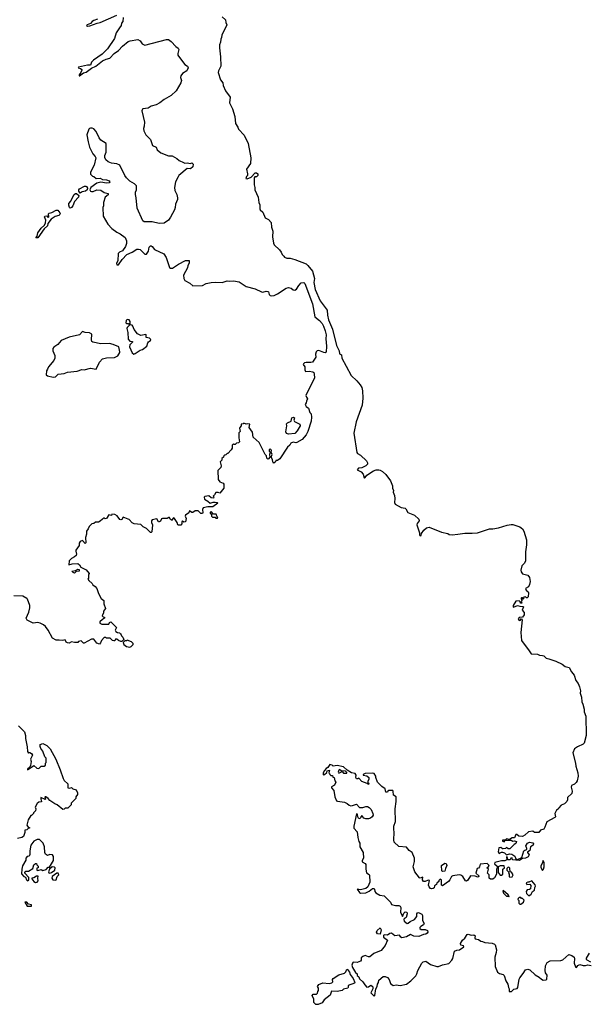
# Model space of a CAD drawing. Extents: x 1985742 to 2252716, y 78271 to 266492.
# Tile 127 of 250: x 2092597 to 2099721, y 179362 to 191708. Entities that reach past the tile are written whole.
import ezdxf

# ---------------------------------------------------------------- set-up
doc = ezdxf.new("R2010")
doc.units = 0

msp = doc.modelspace()

# ---------------------------------------------------------------- linework, layer by layer
at = {"layer": '0CON10XD'}
for points in [[(2093894, 191734), (2093890, 191685), (2093874, 191665), (2093866, 191635), (2093849, 191605), (2093806, 191545), (2093785, 191474), (2093697, 191345), (2093628, 191275), (2093521, 191199), (2093498, 191175), (2093482, 191138), (2093445, 191140), (2093333, 191115), (2093330, 191105), (2093358, 191098), (2093373, 191085), (2093376, 191074), (2093362, 191048), (2093341, 191015), (2093340, 191005), (2093345, 191004), (2093395, 191040), (2093428, 191052), (2093498, 191102), (2093550, 191125), (2093635, 191194), (2093680, 191215), (2093725, 191224), (2093780, 191285), (2093835, 191322), (2093883, 191375), (2093955, 191434), (2093982, 191445), (2094075, 191461), (2094107, 191445), (2094130, 191405), (2094165, 191391), (2094435, 191462), (2094460, 191460), (2094496, 191436), (2094552, 191372), (2094582, 191352), (2094591, 191335), (2094577, 191285), (2094580, 191265), (2094648, 191168), (2094667, 191145), (2094698, 191125), (2094706, 191104), (2094689, 191065), (2094635, 191033), (2094617, 191005), (2094611, 190985), (2094622, 190945), (2094616, 190915), (2094559, 190815), (2094495, 190759), (2094405, 190706), (2094354, 190666), (2094305, 190641), (2094245, 190624), (2094205, 190599), (2094141, 190589), (2094134, 190585), (2094127, 190565), (2094160, 190425), (2094157, 190375), (2094149, 190345), (2094153, 190315), (2094175, 190263), (2094235, 190208), (2094260, 190130), (2094305, 190108), (2094318, 190075), (2094365, 190040), (2094461, 190001), (2094505, 190002), (2094567, 189967), (2094595, 189944), (2094648, 189918), (2094665, 189909), (2094695, 189912), (2094735, 189907), (2094755, 189912), (2094768, 189895), (2094766, 189864), (2094735, 189837), (2094695, 189842), (2094592, 189755), (2094582, 189738), (2094550, 189675), (2094536, 189604), (2094541, 189565), (2094566, 189515), (2094574, 189475), (2094572, 189455), (2094547, 189395), (2094546, 189355), (2094537, 189323), (2094488, 189232), (2094461, 189195), (2094405, 189158), (2094345, 189154), (2094255, 189172), (2094155, 189174), (2094138, 189185), (2094067, 189345), (2094057, 189475), (2094048, 189515), (2094048, 189545), (2094062, 189575), (2094060, 189625), (2094035, 189650), (2093975, 189682), (2093934, 189724), (2093912, 189755), (2093853, 189883), (2093815, 189902), (2093745, 189910), (2093705, 189924), (2093675, 189952), (2093665, 189980), (2093664, 190006), (2093682, 190048), (2093680, 190155), (2093615, 190198), (2093594, 190225), (2093556, 190305), (2093525, 190340), (2093505, 190350), (2093485, 190350), (2093470, 190345), (2093462, 190335), (2093439, 190265), (2093454, 190175), (2093472, 190112), (2093515, 190028), (2093544, 189994), (2093550, 189975), (2093530, 189885), (2093482, 189795), (2093483, 189773), (2093510, 189745), (2093525, 189742), (2093555, 189717), (2093605, 189720), (2093635, 189706), (2093685, 189700), (2093716, 189686), (2093726, 189675), (2093716, 189664), (2093685, 189657), (2093615, 189672), (2093561, 189659), (2093487, 189605), (2093476, 189575), (2093485, 189557), (2093495, 189552), (2093518, 189555), (2093565, 189574), (2093615, 189572), (2093655, 189543), (2093707, 189527), (2093707, 189513), (2093666, 189484), (2093648, 189415), (2093648, 189375), (2093638, 189355), (2093642, 189245), (2093700, 189145), (2093751, 189091), (2093814, 189044), (2093854, 189024), (2093916, 188976), (2093934, 188935), (2093934, 188904), (2093924, 188865), (2093885, 188811), (2093845, 188793), (2093832, 188778), (2093826, 188685), (2093811, 188655), (2093815, 188636), (2093836, 188635), (2093879, 188701), (2093941, 188765), (2094006, 188794), (2094065, 188830), (2094085, 188833), (2094105, 188826), (2094165, 188769), (2094185, 188770), (2094212, 188805), (2094218, 188855), (2094235, 188872), (2094245, 188872), (2094258, 188865), (2094286, 188826), (2094401, 188771), (2094430, 188725), (2094473, 188603), (2094485, 188592), (2094512, 188592)], [(2093573, 191713), (2093525, 191699), (2093505, 191685), (2093485, 191661), (2093442, 191645), (2093434, 191635), (2093446, 191626), (2093475, 191630), (2093567, 191665), (2093605, 191673), (2093815, 191767)], [(2095133, 191745), (2095176, 191706), (2095179, 191675), (2095192, 191645), (2095130, 191515), (2095127, 191485), (2095117, 191465), (2095114, 191425), (2095102, 191395), (2095100, 191355), (2095114, 191244), (2095117, 191125), (2095086, 191065), (2095084, 191045), (2095113, 190955), (2095141, 190915), (2095146, 190885), (2095174, 190815), (2095234, 190735), (2095227, 190667), (2095261, 190591), (2095292, 190495), (2095300, 190405), (2095331, 190361), (2095337, 190335), (2095409, 190259), (2095458, 190155), (2095493, 189975), (2095490, 189905), (2095438, 189835), (2095452, 189775), (2095450, 189755), (2095438, 189742), (2095430, 189715), (2095445, 189714), (2095497, 189733), (2095545, 189788), (2095565, 189790), (2095580, 189775), (2095580, 189755), (2095565, 189740), (2095543, 189737), (2095533, 189727), (2095534, 189636), (2095544, 189605), (2095544, 189575), (2095586, 189485), (2095593, 189415), (2095606, 189385), (2095606, 189335), (2095610, 189325), (2095644, 189294), (2095671, 189225), (2095715, 189202), (2095746, 189165), (2095751, 189105), (2095768, 189058), (2095764, 188984), (2095776, 188905), (2095785, 188884), (2095853, 188824), (2095874, 188794), (2095884, 188764), (2095908, 188745), (2095915, 188730), (2095945, 188718), (2095985, 188718), (2096045, 188702), (2096185, 188646), (2096208, 188628), (2096267, 188555), (2096292, 188465), (2096283, 188415), (2096300, 188325), (2096363, 188183), (2096449, 188065), (2096453, 188005), (2096465, 187945), (2096516, 187826), (2096567, 187625), (2096601, 187555), (2096605, 187520), (2096628, 187505), (2096632, 187465), (2096685, 187365), (2096748, 187245), (2096821, 187181), (2096861, 187131), (2096882, 187095), (2096893, 187055), (2096896, 186964), (2096888, 186875), (2096811, 186665), (2096783, 186525), (2096821, 186281), (2096829, 186269), (2096865, 186247), (2096941, 186175), (2096955, 186152), (2096954, 186135), (2096935, 186116), (2096885, 186089), (2096842, 186085), (2096823, 186065), (2096875, 186039), (2096898, 186008), (2096911, 185965), (2096915, 185958), (2096925, 185968), (2096945, 185999), (2097029, 186051), (2097065, 186065), (2097095, 186065), (2097115, 186059), (2097143, 186043), (2097186, 186006), (2097241, 185925), (2097267, 185865), (2097269, 185835), (2097281, 185805), (2097277, 185785), (2097294, 185744), (2097297, 185705), (2097291, 185655), (2097300, 185635), (2097375, 185591), (2097425, 185583), (2097436, 185575), (2097461, 185531), (2097545, 185495), (2097596, 185445), (2097600, 185425), (2097577, 185393), (2097573, 185375), (2097608, 185275), (2097605, 185250), (2097615, 185238), (2097625, 185240), (2097633, 185267), (2097662, 185308), (2097695, 185336), (2097725, 185345), (2097883, 185283), (2097959, 185265), (2097977, 185255), (2098015, 185251), (2098085, 185256), (2098175, 185272), (2098265, 185269), (2098334, 185276), (2098485, 185325), (2098525, 185325), (2098595, 185337), (2098705, 185372), (2098755, 185380), (2098775, 185380), (2098865, 185351), (2098897, 185325), (2098914, 185295), (2098945, 185185), (2098948, 185125), (2098935, 185035), (2098932, 184925), (2098920, 184895), (2098888, 184862), (2098874, 184804), (2098878, 184785), (2098895, 184762), (2098965, 184742), (2098985, 184715), (2098993, 184665), (2098985, 184628), (2098971, 184599), (2098936, 184575), (2098944, 184554), (2098966, 184536), (2098972, 184522), (2098967, 184473), (2098955, 184460), (2098945, 184460), (2098935, 184470), (2098912, 184468), (2098905, 184440), (2098898, 184458), (2098885, 184460), (2098880, 184455), (2098880, 184445), (2098890, 184435), (2098890, 184425), (2098880, 184415), (2098888, 184392), (2098872, 184392), (2098868, 184408), (2098855, 184420), (2098815, 184417), (2098780, 184365), (2098780, 184345), (2098785, 184342), (2098835, 184362), (2098865, 184353), (2098902, 184352), (2098910, 184345), (2098894, 184305), (2098919, 184275), (2098916, 184244), (2098895, 184218), (2098855, 184211), (2098844, 184195), (2098855, 184175), (2098870, 184180), (2098885, 184198), (2098892, 184182), (2098877, 184025), (2098883, 183923), (2098982, 183795), (2099005, 183755), (2099083, 183753), (2099111, 183741), (2099145, 183738), (2099165, 183730), (2099192, 183702), (2099225, 183696), (2099315, 183665), (2099395, 183626), (2099430, 183600), (2099483, 183585), (2099512, 183532), (2099545, 183491), (2099563, 183423), (2099592, 183385), (2099612, 183345), (2099624, 183295), (2099620, 183265), (2099637, 183213), (2099639, 183155), (2099654, 183125), (2099668, 183065), (2099669, 183029), (2099690, 182975), (2099693, 182735), (2099668, 182635), (2099657, 182623), (2099585, 182590), (2099550, 182565), (2099527, 182515), (2099561, 182385), (2099565, 182349), (2099591, 182265), (2099592, 182225), (2099580, 182165), (2099570, 182145), (2099547, 182123), (2099510, 182105), (2099508, 182085), (2099520, 182035), (2099516, 182005), (2099460, 181955), (2099462, 181925), (2099452, 181905), (2099423, 181877), (2099382, 181858), (2099350, 181825), (2099342, 181808), (2099324, 181795), (2099300, 181755), (2099308, 181715), (2099302, 181705), (2099201, 181649), (2099178, 181582), (2099162, 181558), (2099124, 181546), (2099102, 181518), (2099048, 181518), (2099025, 181532), (2098973, 181527), (2098927, 181483), (2098895, 181466), (2098852, 181472), (2098825, 181492), (2098815, 181492), (2098795, 181448), (2098765, 181449), (2098735, 181430), (2098695, 181438), (2098680, 181420), (2098645, 181420), (2098645, 181410), (2098665, 181400), (2098680, 181420), (2098695, 181422), (2098755, 181422), (2098775, 181410), (2098795, 181412), (2098820, 181405), (2098813, 181377), (2098790, 181365), (2098737, 181313), (2098715, 181310), (2098695, 181330), (2098682, 181318), (2098655, 181310), (2098645, 181310), (2098625, 181330), (2098600, 181325), (2098593, 181275), (2098604, 181254), (2098635, 181272), (2098645, 181272), (2098673, 181263), (2098695, 181238), (2098735, 181248), (2098764, 181244), (2098799, 181219), (2098815, 181188), (2098835, 181180), (2098887, 181203), (2098914, 181286), (2098924, 181296), (2098950, 181305), (2098952, 181315), (2098940, 181350), (2098959, 181385), (2098984, 181396), (2099025, 181389), (2099036, 181375), (2099031, 181359), (2098998, 181335), (2098989, 181291), (2098958, 181272), (2098958, 181265), (2098981, 181235), (2098967, 181213), (2098935, 181196), (2098898, 181192), (2098865, 181168), (2098855, 181167), (2098770, 181175), (2098765, 181200), (2098750, 181195), (2098742, 181175), (2098714, 181174), (2098710, 181205), (2098695, 181210), (2098700, 181175), (2098675, 181162), (2098635, 181160), (2098551, 181139), (2098547, 181125), (2098580, 181095), (2098580, 181075), (2098570, 181055), (2098572, 180995), (2098545, 180950), (2098525, 180930), (2098495, 180930), (2098480, 180945), (2098480, 180985), (2098460, 181005), (2098470, 181055), (2098450, 181075), (2098468, 181082), (2098480, 181105), (2098455, 181128), (2098365, 181120), (2098358, 181085), (2098345, 181070), (2098330, 181065), (2098312, 181005), (2098350, 180975), (2098350, 180965), (2098335, 180958), (2098305, 180968), (2098245, 180973), (2098210, 180920), (2098195, 180906), (2098182, 180912), (2098147, 180965), (2098125, 180980), (2098105, 180986), (2098025, 180974), (2098006, 180964), (2097988, 180922), (2097969, 180901), (2097895, 180850), (2097880, 180855), (2097880, 180925), (2097865, 180930), (2097850, 180915), (2097848, 180902), (2097825, 180880), (2097820, 180865), (2097794, 180846), (2097788, 180825), (2097776, 180814), (2097755, 180811), (2097745, 180816), (2097725, 180835), (2097717, 180855), (2097730, 180915), (2097715, 180917), (2097678, 180902), (2097655, 180902), (2097644, 180925), (2097647, 180957), (2097616, 180944), (2097605, 180949), (2097548, 181025), (2097527, 181085), (2097545, 181155), (2097544, 181194), (2097516, 181265), (2097475, 181289), (2097442, 181332), (2097345, 181341), (2097289, 181395), (2097284, 181424), (2097289, 181515), (2097283, 181557)], [(2093227, 189347), (2093219, 189355), (2093212, 189382), (2093214, 189405), (2093239, 189431), (2093244, 189455), (2093281, 189515), (2093295, 189529), (2093308, 189529), (2093336, 189506), (2093333, 189485), (2093283, 189427), (2093261, 189375), (2093245, 189354), (2093227, 189347)], [(2093355, 189533), (2093339, 189559), (2093338, 189575), (2093345, 189589), (2093407, 189623), (2093425, 189622), (2093434, 189615), (2093448, 189595), (2093443, 189577), (2093420, 189560), (2093380, 189550), (2093355, 189533)], [(2092825, 188973), (2092800, 188975), (2092814, 188996), (2092823, 189035), (2092865, 189096), (2092908, 189132), (2092920, 189160), (2092922, 189195), (2092907, 189235), (2092913, 189245), (2092937, 189247), (2092955, 189230), (2092960, 189235), (2092959, 189275), (2092965, 189283), (2092999, 189291), (2093055, 189322), (2093075, 189322), (2093101, 189285), (2093104, 189275), (2093098, 189265), (2093085, 189254), (2093041, 189239), (2092991, 189209), (2092949, 189151), (2092944, 189125), (2092902, 189088), (2092825, 188973)], [(2094512, 188592), (2094586, 188644), (2094675, 188690), (2094718, 188688), (2094720, 188655), (2094702, 188628), (2094698, 188595), (2094650, 188505), (2094652, 188462), (2094665, 188438), (2094728, 188405), (2094765, 188371), (2094885, 188376), (2094931, 188399), (2094995, 188411), (2095055, 188418), (2095135, 188411), (2095195, 188432), (2095225, 188428), (2095275, 188434), (2095345, 188420), (2095435, 188364), (2095545, 188334), (2095625, 188294), (2095645, 188290), (2095685, 188303), (2095705, 188302), (2095714, 188295), (2095721, 188261), (2095735, 188249), (2095755, 188246), (2095785, 188252), (2095825, 188271), (2095935, 188343), (2095965, 188351), (2096000, 188340), (2096025, 188320), (2096045, 188316), (2096065, 188329), (2096095, 188376), (2096125, 188407), (2096155, 188411), (2096169, 188399), (2096267, 188145), (2096294, 187984), (2096355, 187935), (2096385, 187898), (2096405, 187864), (2096425, 187807), (2096435, 187755), (2096431, 187705), (2096441, 187615), (2096435, 187541), (2096425, 187533), (2096406, 187534), (2096345, 187560), (2096322, 187558), (2096310, 187545), (2096302, 187515), (2096308, 187475), (2096264, 187415), (2096245, 187408), (2096185, 187412), (2096164, 187406), (2096152, 187395), (2096150, 187385), (2096171, 187355), (2096170, 187320), (2096179, 187299), (2096222, 187302), (2096268, 187292), (2096280, 187285), (2096288, 187268), (2096292, 187215), (2096194, 187025), (2096183, 186995), (2096188, 186975), (2096202, 186955), (2096188, 186925), (2096187, 186905), (2096172, 186885), (2096185, 186860), (2096216, 186836), (2096230, 186785), (2096247, 186765), (2096254, 186725), (2096250, 186675), (2096206, 186545), (2096185, 186502), (2096134, 186446), (2096070, 186405), (2096055, 186402), (2096025, 186410), (2095995, 186400), (2095980, 186375), (2095952, 186348), (2095855, 186200), (2095825, 186180), (2095805, 186180), (2095800, 186165), (2095782, 186148), (2095775, 186148), (2095767, 186165), (2095766, 186195), (2095747, 186225), (2095760, 186255), (2095747, 186285), (2095752, 186305), (2095749, 186315), (2095735, 186328), (2095721, 186315), (2095724, 186294), (2095740, 186285), (2095726, 186255), (2095730, 186225), (2095715, 186200), (2095705, 186198), (2095695, 186210), (2095688, 186238), (2095672, 186255), (2095595, 186407), (2095522, 186475), (2095513, 186535), (2095473, 186593), (2095478, 186638), (2095455, 186642), (2095435, 186638), (2095405, 186650), (2095395, 186640), (2095370, 186635), (2095370, 186615), (2095353, 186597), (2095350, 186585), (2095358, 186545), (2095344, 186526), (2095342, 186465), (2095350, 186415), (2095337, 186403), (2095313, 186397), (2095295, 186380), (2095285, 186380), (2095275, 186390), (2095260, 186375), (2095258, 186335), (2095246, 186314), (2095205, 186270), (2095195, 186270), (2095178, 186252), (2095165, 186250), (2095155, 186240), (2095150, 186225), (2095130, 186205), (2095130, 186185), (2095110, 186165), (2095122, 186115), (2095118, 186095), (2095080, 186055), (2095084, 185944), (2095105, 185912), (2095146, 185896), (2095156, 185886), (2095153, 185835), (2095105, 185770), (2095085, 185782), (2095055, 185780), (2095039, 185751), (2095020, 185735), (2095030, 185725), (2095025, 185710), (2094995, 185712), (2094965, 185738), (2094915, 185730), (2094908, 185722), (2094912, 185695), (2094955, 185672), (2094985, 185648), (2095021, 185659), (2095045, 185660), (2095070, 185655), (2095080, 185645), (2095015, 185599), (2094955, 185599), (2094894, 185586), (2094887, 185565), (2094892, 185525), (2094885, 185518), (2094865, 185518), (2094832, 185552), (2094795, 185548), (2094765, 185528), (2094755, 185528), (2094725, 185550), (2094716, 185524), (2094672, 185495), (2094670, 185485), (2094682, 185452), (2094675, 185413), (2094655, 185408), (2094635, 185420), (2094630, 185415), (2094630, 185385), (2094615, 185370), (2094585, 185370), (2094580, 185375), (2094570, 185405), (2094536, 185456), (2094525, 185462), (2094514, 185456), (2094505, 185430), (2094480, 185445), (2094475, 185468), (2094465, 185468), (2094445, 185453), (2094384, 185456), (2094372, 185448), (2094359, 185421), (2094345, 185412), (2094334, 185414), (2094315, 185450), (2094255, 185438), (2094248, 185425), (2094248, 185405), (2094260, 185375), (2094252, 185288), (2094245, 185280), (2094235, 185280), (2094185, 185328), (2094145, 185348), (2094115, 185378), (2094030, 185385), (2094005, 185398), (2093970, 185440), (2093957, 185447), (2093895, 185470), (2093878, 185442), (2093865, 185436), (2093852, 185442), (2093816, 185486), (2093788, 185505), (2093753, 185507), (2093745, 185490), (2093715, 185500), (2093685, 185452), (2093668, 185448), (2093655, 185460), (2093645, 185460), (2093636, 185444), (2093605, 185419), (2093585, 185410), (2093545, 185408), (2093525, 185392), (2093500, 185385), (2093467, 185353), (2093456, 185324), (2093432, 185295), (2093432, 185258), (2093420, 185215), (2093425, 185150), (2093415, 185140), (2093385, 185180), (2093354, 185166), (2093340, 185145), (2093340, 185115), (2093300, 185055), (2093298, 185045), (2093310, 185005), (2093305, 184990), (2093285, 184972), (2093247, 184953), (2093218, 184922), (2093212, 184872), (2093255, 184884), (2093325, 184889), (2093344, 184875), (2093362, 184842), (2093429, 184809), (2093468, 184765), (2093460, 184745), (2093460, 184705), (2093452, 184695), (2093462, 184675), (2093505, 184640), (2093514, 184624), (2093543, 184603), (2093562, 184575), (2093582, 184515), (2093619, 184449), (2093650, 184425), (2093650, 184385), (2093670, 184325), (2093648, 184292), (2093647, 184273), (2093630, 184235), (2093642, 184222), (2093658, 184218), (2093660, 184205), (2093632, 184188), (2093602, 184158), (2093602, 184142), (2093625, 184130), (2093715, 184130), (2093722, 184148), (2093738, 184158), (2093808, 184088), (2093792, 184055), (2093802, 184035), (2093823, 184023), (2093845, 184020), (2093858, 184008), (2093870, 183995), (2093872, 183982), (2093890, 183965), (2093900, 183935), (2093878, 183912), (2093865, 183910), (2093833, 183923), (2093815, 183940), (2093795, 183940), (2093788, 183922), (2093775, 183920), (2093760, 183925), (2093732, 183952), (2093685, 183952), (2093675, 183960), (2093655, 183960), (2093620, 183925), (2093610, 183895), (2093595, 183880), (2093565, 183890), (2093525, 183940), (2093495, 183940), (2093405, 183890), (2093395, 183890), (2093365, 183918), (2093335, 183910), (2093325, 183900), (2093285, 183898), (2093245, 183908), (2093215, 183892), (2093194, 183894), (2093177, 183905), (2093165, 183932), (2093134, 183926), (2093091, 183929), (2093055, 183930), (2093008, 183955), (2092952, 184055), (2092920, 184100), (2092895, 184122), (2092855, 184142), (2092825, 184148), (2092765, 184140), (2092690, 184180), (2092678, 184205), (2092712, 184278), (2092723, 184335), (2092723, 184365), (2092694, 184444), (2092685, 184452), (2092635, 184478), (2092525, 184483)], [(2094025, 187516), (2094045, 187524), (2094106, 187564), (2094135, 187571), (2094190, 187615), (2094200, 187655), (2094210, 187670), (2094236, 187684), (2094238, 187698), (2094225, 187713), (2094182, 187722), (2094180, 187755), (2094175, 187760), (2094115, 187750), (2094071, 187771), (2094032, 187825), (2094016, 187866), (2094005, 187878), (2093982, 187882), (2093980, 187925), (2093970, 187945), (2093945, 187948), (2093932, 187935), (2093928, 187908), (2093938, 187898), (2093958, 187898), (2093970, 187885), (2093970, 187875), (2093945, 187850), (2093940, 187835), (2093952, 187785), (2093955, 187702), (2093975, 187677), (2094010, 187675), (2094010, 187665), (2093975, 187631), (2093974, 187605), (2094005, 187530), (2094025, 187516)], [(2093015, 187226), (2093045, 187229), (2093078, 187262), (2093155, 187271), (2093195, 187287), (2093315, 187302), (2093375, 187321), (2093405, 187320), (2093485, 187339), (2093555, 187327), (2093595, 187413), (2093635, 187456), (2093685, 187469), (2093786, 187474), (2093828, 187495), (2093850, 187535), (2093850, 187545), (2093840, 187605), (2093766, 187636), (2093723, 187647), (2093615, 187646), (2093514, 187664), (2093502, 187675), (2093498, 187695), (2093500, 187765), (2093472, 187782), (2093415, 187787), (2093385, 187799), (2093344, 187756), (2093215, 187727), (2093116, 187684), (2093073, 187637), (2093025, 187602), (2093013, 187585), (2093012, 187555), (2093037, 187497), (2093038, 187465), (2093024, 187436), (2092958, 187355), (2092943, 187327), (2092932, 187305), (2092930, 187255), (2092944, 187244), (2093015, 187226)], [(2095965, 186513), (2095941, 186521), (2095931, 186541), (2095942, 186615), (2095938, 186642), (2095950, 186655), (2096000, 186675), (2096008, 186715), (2096026, 186726), (2096038, 186715), (2096032, 186685), (2096041, 186671), (2096108, 186638), (2096112, 186615), (2096075, 186553), (2096045, 186520), (2095965, 186513)], [(2095075, 185460), (2095080, 185465), (2095070, 185475), (2095058, 185508), (2095025, 185510), (2094995, 185540), (2094982, 185528), (2094982, 185522), (2094998, 185508), (2095000, 185485), (2095012, 185472), (2095045, 185470), (2095055, 185460), (2095075, 185460)], [(2093285, 184770), (2093268, 184775), (2093250, 184795), (2093295, 184800), (2093325, 184820), (2093340, 184815), (2093340, 184795), (2093302, 184788), (2093285, 184770)], [(2093975, 183842), (2093995, 183850), (2094018, 183875), (2094020, 183885), (2093998, 183908), (2093945, 183930), (2093935, 183920), (2093912, 183918), (2093892, 183898), (2093902, 183875), (2093935, 183848), (2093975, 183842)], [(2092582, 182855), (2092657, 182777), (2092668, 182735), (2092668, 182695), (2092692, 182592), (2092693, 182533), (2092705, 182510), (2092712, 182518), (2092725, 182518), (2092745, 182509), (2092756, 182485), (2092732, 182438), (2092741, 182405), (2092733, 182357), (2092722, 182338), (2092695, 182312), (2092695, 182301), (2092775, 182358), (2092812, 182322), (2092835, 182320), (2092865, 182350), (2092905, 182350), (2092918, 182362), (2092920, 182385), (2092930, 182395), (2092927, 182447), (2092910, 182465), (2092887, 182537), (2092862, 182572), (2092852, 182595), (2092855, 182620), (2092885, 182632), (2092936, 182606), (2092977, 182565), (2093050, 182435), (2093104, 182304), (2093140, 182195), (2093155, 182170), (2093200, 182125), (2093200, 182075), (2093225, 182072), (2093245, 182080), (2093263, 182063), (2093305, 182050), (2093320, 182015), (2093320, 181995), (2093300, 181965), (2093300, 181945), (2093240, 181885), (2093240, 181865), (2093198, 181822), (2093165, 181820), (2093152, 181808), (2093135, 181807), (2093064, 181864), (2093035, 181876), (2092976, 181916), (2092955, 181943), (2092925, 181962), (2092910, 181965), (2092920, 181935), (2092915, 181932), (2092863, 181957), (2092860, 181935), (2092867, 181927), (2092868, 181902), (2092835, 181898), (2092815, 181880), (2092790, 181835), (2092798, 181815), (2092795, 181790), (2092770, 181765), (2092770, 181755), (2092745, 181730), (2092735, 181730), (2092702, 181675), (2092688, 181608), (2092702, 181582), (2092718, 181578), (2092718, 181572), (2092702, 181568), (2092685, 181550), (2092660, 181545), (2092662, 181515), (2092643, 181465), (2092625, 181454), (2092568, 181442)], [(2097283, 181557), (2097285, 181595), (2097306, 181655), (2097299, 181815), (2097314, 181905), (2097312, 181965), (2097280, 181985), (2097277, 182035), (2097270, 182045), (2097220, 182045), (2097208, 182035), (2097207, 182023), (2097184, 182024), (2097176, 182065), (2097132, 182092), (2097078, 182148), (2097058, 182205), (2097058, 182225), (2097038, 182255), (2097015, 182262), (2096927, 182257), (2096900, 182245), (2096900, 182235), (2096947, 182227), (2096970, 182205), (2096972, 182185), (2096960, 182155), (2096960, 182145), (2096970, 182135), (2096965, 182120), (2096952, 182132), (2096885, 182158), (2096845, 182200), (2096832, 182188), (2096815, 182190), (2096810, 182205), (2096812, 182235), (2096798, 182255), (2096755, 182264), (2096700, 182300), (2096655, 182341), (2096575, 182357), (2096525, 182350), (2096512, 182362), (2096482, 182368), (2096459, 182331), (2096435, 182318), (2096414, 182296), (2096397, 182265), (2096398, 182245), (2096405, 182238), (2096415, 182242), (2096443, 182267), (2096451, 182289), (2096480, 182300), (2096470, 182265), (2096480, 182255), (2096482, 182242), (2096495, 182230), (2096515, 182230), (2096522, 182212), (2096538, 182208), (2096543, 182163), (2096557, 182147), (2096539, 182111), (2096505, 182090), (2096504, 182075), (2096532, 182042), (2096545, 181965), (2096566, 181915), (2096578, 181908), (2096666, 181896), (2096700, 181880), (2096725, 181859), (2096745, 181853), (2096766, 181854), (2096815, 181872), (2096855, 181830), (2096895, 181830), (2096935, 181844), (2096955, 181844), (2096975, 181832), (2096999, 181805), (2097022, 181755), (2097024, 181735), (2097013, 181715), (2096994, 181696), (2096965, 181687), (2096935, 181687), (2096910, 181695), (2096885, 181728), (2096870, 181715), (2096870, 181705), (2096858, 181692), (2096845, 181690), (2096832, 181715), (2096827, 181747), (2096815, 181752), (2096783, 181595), (2096785, 181570), (2096826, 181525), (2096834, 181455), (2096846, 181405), (2096857, 181385), (2096860, 181335), (2096902, 181265), (2096904, 181196), (2096889, 181165), (2096888, 181148), (2096926, 181126), (2096932, 181115), (2096932, 181055), (2096943, 181013), (2096975, 180991), (2096980, 180980), (2096985, 180895), (2096958, 180835), (2096935, 180815), (2096867, 180797), (2096823, 180807), (2096854, 180764), (2096868, 180758), (2096935, 180759), (2096975, 180780), (2097015, 180814), (2097035, 180815), (2097043, 180805), (2097048, 180775), (2097059, 180759), (2097111, 180731), (2097165, 180723), (2097241, 180645), (2097256, 180616), (2097305, 180601), (2097345, 180601), (2097363, 180593), (2097370, 180575), (2097366, 180516), (2097395, 180462), (2097408, 180505), (2097425, 180520), (2097449, 180519), (2097450, 180495), (2097439, 180451), (2097413, 180435), (2097408, 180425), (2097415, 180404), (2097452, 180375), (2097465, 180378), (2097488, 180402), (2097545, 180425), (2097574, 180465), (2097574, 180495), (2097580, 180510), (2097595, 180515), (2097634, 180494), (2097642, 180475), (2097644, 180415), (2097666, 180375), (2097655, 180358), (2097621, 180339), (2097610, 180325), (2097610, 180315), (2097625, 180302), (2097675, 180300), (2097705, 180288), (2097710, 180265), (2097702, 180255), (2097686, 180244), (2097655, 180239), (2097596, 180214), (2097535, 180217), (2097495, 180238), (2097445, 180210), (2097385, 180198), (2097370, 180205), (2097355, 180230), (2097295, 180221), (2097255, 180253), (2097235, 180252), (2097205, 180230), (2097165, 180232), (2097153, 180227), (2097154, 180204), (2097207, 180165), (2097175, 180100), (2097125, 180038), (2097035, 180000), (2096985, 179957), (2096965, 179957), (2096925, 179974), (2096896, 179964), (2096876, 179944), (2096876, 179915), (2096867, 179903), (2096825, 179888), (2096775, 179890), (2096765, 179880), (2096758, 179855), (2096768, 179825), (2096803, 179763), (2096824, 179745), (2096825, 179722), (2096847, 179705), (2096854, 179684), (2096896, 179646), (2096919, 179605), (2096945, 179577), (2096965, 179580), (2096995, 179603), (2097012, 179592), (2097020, 179580), (2097022, 179555), (2096997, 179505), (2097036, 179464), (2097048, 179472), (2097057, 179555), (2097076, 179585), (2097078, 179615), (2097093, 179637), (2097098, 179665), (2097149, 179711), (2097175, 179712), (2097205, 179700), (2097224, 179675), (2097243, 179623), (2097275, 179599), (2097315, 179606), (2097365, 179600), (2097445, 179614), (2097496, 179655), (2097559, 179721), (2097572, 179745), (2097583, 179785), (2097635, 179879), (2097653, 179895), (2097685, 179904), (2097742, 179862), (2097825, 179836), (2097845, 179836), (2097895, 179858), (2097972, 179875), (2098013, 179917), (2098025, 179938), (2098045, 180027), (2098075, 180040), (2098106, 180044), (2098160, 180085), (2098157, 180097), (2098122, 180102), (2098120, 180125), (2098143, 180165), (2098175, 180193), (2098205, 180238), (2098215, 180242), (2098255, 180228), (2098285, 180233), (2098305, 180220), (2098298, 180195), (2098305, 180182), (2098345, 180176), (2098374, 180154), (2098395, 180152), (2098425, 180138), (2098518, 180128), (2098547, 180117), (2098555, 180108), (2098572, 180045), (2098568, 180012), (2098549, 179955), (2098556, 179835), (2098585, 179767), (2098608, 179748), (2098655, 179736), (2098667, 179725), (2098689, 179655), (2098713, 179615), (2098719, 179575), (2098729, 179555), (2098730, 179525), (2098760, 179525), (2098789, 179551), (2098828, 179562), (2098837, 179575), (2098854, 179676), (2098862, 179695), (2098905, 179748), (2098932, 179795), (2098965, 179804), (2098990, 179795), (2099055, 179730), (2099104, 179704), (2099135, 179676), (2099155, 179667), (2099192, 179668), (2099202, 179678), (2099206, 179726), (2099186, 179756), (2099179, 179785), (2099186, 179844), (2099204, 179886), (2099245, 179908), (2099375, 179913), (2099400, 179920), (2099475, 179986), (2099515, 179975), (2099544, 179955), (2099550, 179935), (2099545, 179880), (2099562, 179832), (2099575, 179822), (2099591, 179849), (2099615, 179862), (2099655, 179848), (2099685, 179848), (2099715, 179857), (2099755, 179850)], [(2096695, 182260), (2096695, 182270), (2096680, 182285), (2096625, 182288), (2096605, 182308), (2096595, 182300), (2096587, 182275), (2096590, 182265), (2096603, 182263), (2096635, 182280), (2096655, 182260), (2096695, 182260)], [(2092695, 180910), (2092710, 180925), (2092712, 180952), (2092660, 181005), (2092660, 181015), (2092675, 181030), (2092705, 181030), (2092760, 181065), (2092775, 181110), (2092795, 181130), (2092805, 181130), (2092812, 181112), (2092830, 181095), (2092830, 181075), (2092812, 181068), (2092810, 181045), (2092825, 181040), (2092865, 181052), (2092885, 181040), (2092927, 181053), (2092955, 181080), (2092968, 181082), (2093020, 181165), (2093018, 181215), (2093008, 181238), (2092975, 181240), (2092945, 181230), (2092920, 181245), (2092912, 181265), (2092908, 181335), (2092892, 181382), (2092845, 181430), (2092815, 181428), (2092775, 181410), (2092735, 181360), (2092722, 181285), (2092725, 181240), (2092715, 181222), (2092690, 181215), (2092673, 181197), (2092672, 181168), (2092633, 181097), (2092622, 181055), (2092618, 180998), (2092650, 180965), (2092670, 180955), (2092683, 180923), (2092695, 180910)], [(2097895, 181029), (2097887, 181035), (2097880, 181105), (2097925, 181132), (2097938, 181128), (2097948, 181105), (2097930, 181065), (2097925, 181033), (2097895, 181029)], [(2099145, 181040), (2099161, 181055), (2099168, 181085), (2099169, 181135), (2099155, 181166), (2099148, 181155), (2099153, 181145), (2099134, 181116), (2099128, 181095), (2099128, 181078), (2099145, 181040)], [(2092975, 181008), (2092995, 181014), (2093037, 181045), (2093043, 181073), (2093034, 181084), (2093003, 181087), (2092970, 181055), (2092958, 181022), (2092960, 181010), (2092975, 181008)], [(2093045, 180917), (2093053, 180925), (2093064, 180966), (2093088, 180985), (2093080, 181005), (2093063, 181005), (2093002, 180965), (2093001, 180945), (2093013, 180923), (2093045, 180917)], [(2098635, 180980), (2098650, 180995), (2098650, 181055), (2098670, 181075), (2098665, 181100), (2098615, 181098), (2098590, 181085), (2098590, 181015), (2098615, 180980), (2098635, 180980)], [(2098738, 180958), (2098765, 180960), (2098780, 180985), (2098758, 181018), (2098740, 181025), (2098738, 181068), (2098725, 181080), (2098713, 181077), (2098700, 181065), (2098700, 181045), (2098730, 181015), (2098720, 181005), (2098730, 180995), (2098730, 180965), (2098738, 180958)], [(2092795, 180890), (2092815, 180892), (2092828, 180912), (2092822, 180945), (2092828, 180968), (2092805, 180968), (2092772, 180948), (2092750, 180945), (2092750, 180935), (2092774, 180904), (2092795, 180890)], [(2098975, 180722), (2099005, 180744), (2099023, 180777), (2099045, 180794), (2099051, 180829), (2099060, 180845), (2099055, 180860), (2099012, 180912), (2098977, 180893), (2098964, 180896), (2098942, 180885), (2098950, 180865), (2098987, 180867), (2099002, 180852), (2098995, 180810), (2098985, 180800), (2098955, 180798), (2098942, 180775), (2098945, 180750), (2098975, 180722)], [(2098725, 180710), (2098730, 180715), (2098716, 180736), (2098655, 180790), (2098650, 180785), (2098657, 180755), (2098695, 180718), (2098718, 180718), (2098725, 180710)], [(2092745, 180591), (2092745, 180611), (2092708, 180618), (2092685, 180642), (2092662, 180645), (2092692, 180595), (2092745, 180591)], [(2098875, 180620), (2098910, 180645), (2098917, 180667), (2098895, 180690), (2098885, 180690), (2098875, 180700), (2098855, 180700), (2098842, 180688), (2098840, 180675), (2098850, 180665), (2098852, 180632), (2098865, 180620), (2098875, 180620)], [(2097115, 180240), (2097080, 180245), (2097068, 180265), (2097074, 180286), (2097115, 180320), (2097126, 180295), (2097115, 180240)], [(2099751, 179891), (2099708, 179915), (2099698, 179925), (2099698, 179942), (2099738, 180002)], [(2096335, 179362), (2096305, 179362), (2096280, 179385), (2096280, 179425), (2096260, 179475), (2096275, 179490), (2096315, 179490), (2096328, 179502), (2096330, 179525), (2096340, 179535), (2096340, 179565), (2096328, 179585), (2096345, 179612), (2096395, 179630), (2096475, 179624), (2096508, 179632), (2096518, 179645), (2096514, 179675), (2096525, 179688), (2096595, 179730), (2096665, 179752), (2096681, 179769), (2096695, 179802), (2096705, 179799), (2096727, 179767), (2096736, 179735), (2096775, 179685), (2096796, 179635), (2096793, 179627), (2096713, 179597), (2096713, 179575), (2096706, 179564), (2096655, 179554), (2096635, 179537), (2096573, 179523), (2096503, 179527), (2096485, 179477), (2096412, 179418), (2096385, 179380), (2096335, 179362)]]:
    msp.add_lwpolyline(points, dxfattribs=at)

doc.saveas('drawing.dxf')
